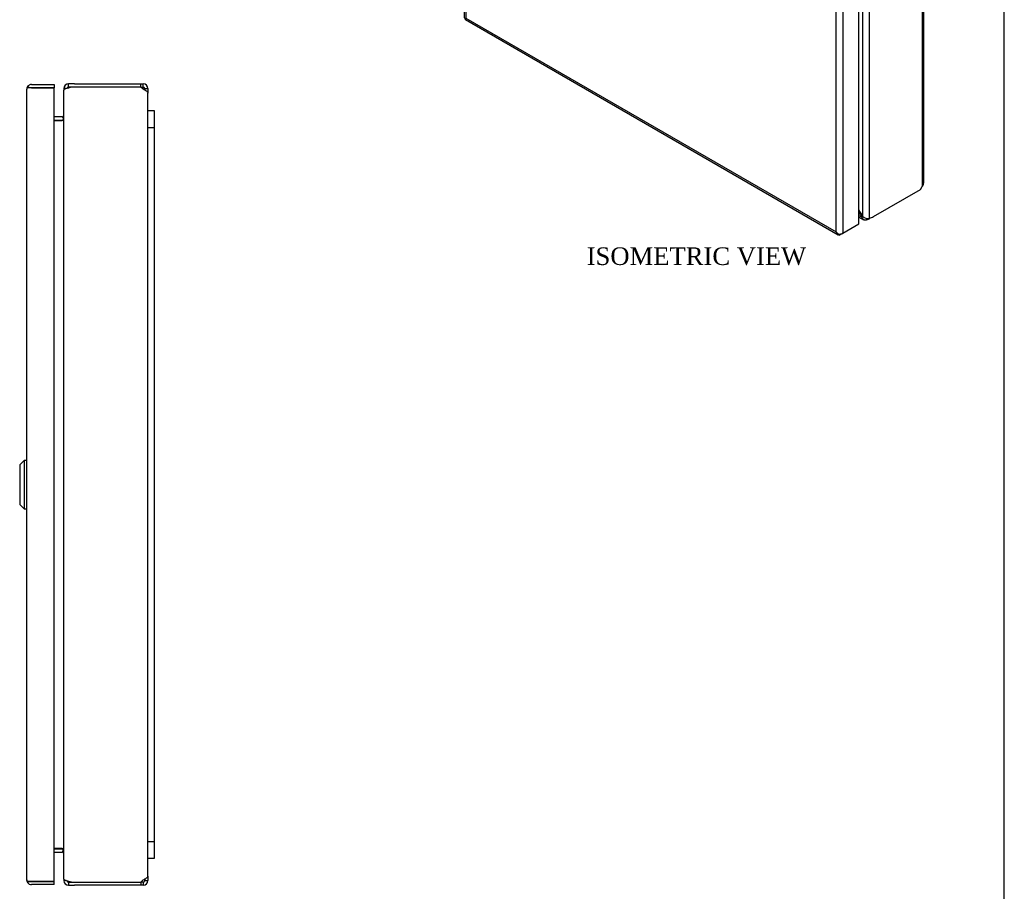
# Model space of a CAD drawing. Header units: inches. Extents: x 0.2 to 77.9, y -0.5 to 51.8.
# Tile 4 of 5: x 55.5 to 77.9, y 14.2 to 34. Entities that reach past the tile are written whole.
import ezdxf
from ezdxf.enums import TextEntityAlignment as Align

# ---------------------------------------------------------------- set-up
doc = ezdxf.new("R2010")
doc.units = ezdxf.units.IN
doc.header["$MEASUREMENT"] = 0
for name, color, linetype in [('COM56537-2', 7, 'Continuous'), ('COM56538-2', 7, 'Continuous'), ('COM71233-2', 7, 'Continuous'), ('Default', 7, 'Continuous'), ('GSK11134', 7, 'Continuous'), ('LOK10000', 7, 'Continuous')]:
    doc.layers.add(name, color=color, linetype=linetype)
doc.styles.add('SEACAD_Times_New_Roman', font='times.ttf')

# ---------------------------------------------------------------- blocks, each defined once
blk = doc.blocks.new('SE')
at = {"layer": 'COM56537-2', "color": 7, "linetype": 'Continuous'}
for p, q in [((67.454, 49.848), (66.388, 49.232)), ((67.529, 49.849), (67.454, 49.848)), ((67.529, 49.849), (75.939, 44.994)), ((75.962, 45.017), (67.613, 49.837)), ((74.653, 44.178), (66.269, 49.018)), ((74.763, 44.291), (66.312, 49.17)), ((74.87, 44.335), (75.937, 44.951)), ((75.937, 44.951), (75.939, 44.994)), ((75.937, 44.892), (75.937, 44.951)), ((75.937, 44.892), (75.939, 44.935)), ((75.939, 44.935), (75.939, 44.994)), ((75.941, 44.977), (75.954, 44.985)), ((75.954, 44.985), (75.941, 44.976)), ((74.87, 44.276), (75.937, 44.892)), ((74.763, 44.233), (74.763, 44.291)), ((74.87, 44.276), (74.87, 44.335)), ((74.623, 44.155), (74.674, 44.184)), ((74.704, 44.208), (74.653, 44.178)), ((74.696, 44.203), (74.71, 44.211)), ((74.588, 29.54), (74.653, 29.503)), ((74.635, 29.583), (74.616, 29.572)), ((74.677, 29.517), (74.653, 29.503)), ((74.588, 29.503), (74.694, 29.442)), ((74.763, 29.475), (74.763, 29.439))]:
    blk.add_line(p, q, dxfattribs=at)
for centre, radius, start, end in [((67.555, 49.737), 0.115, 60, 103.25), ((66.425, 49.057), 0.16, 134.6945, 193.7908), ((74.855, 44.092), 0.22, 114.7676, 156.7471)]:
    blk.add_arc(centre, radius, start, end, dxfattribs=at)
for centre, major_axis, start_param, end_param in [((66.658, 49.076), (-0.382, 0), 5.497787, 5.844077), ((66.49, 49.071), (0.191, -0.331), 4.542538, 4.74814), ((57.15, 42.879), (9.502, -16.457), -4.681753, -4.676638), ((74.6, 44.491), (0.382, 0), 5.151497, 5.497787), ((74.6, 44.432), (0.382, 0), 5.151497, 5.497787), ((83.772, 27.509), (9.502, -16.457), -3.177344, -3.169315), ((74.432, 44.486), (-0.191, 0.331), 3.105841, 3.311444), ((74.483, 44.516), (-0.191, 0.331), 3.141593, 3.311444), ((83.772, 35.642), (-9.502, 16.457), -4.679458, -4.676638), ((74.432, 29.45), (-0.191, 0.331), 4.542538, 4.74814), ((74.6, 29.639), (0.382, 0), -1.131688, -0.901725)]:
    blk.add_ellipse(centre, major_axis=major_axis, ratio=0.57735, start_param=start_param, end_param=end_param, dxfattribs=at)
for points, knots in [([(75.939, 44.994), (75.944, 45.002), (75.949, 45.009), (75.957, 45.016), (75.96, 45.018), (75.964, 45.015), (75.965, 45.012), (75.963, 45.001), (75.96, 44.993), (75.954, 44.985)], [0, 0, 0, 0, 0.25, 0.25, 0.5, 0.5, 0.75, 0.75, 1, 1, 1, 1]), ([(75.939, 44.95), (75.939, 44.954), (75.939, 44.961), (75.94, 44.969), (75.941, 44.975), (75.941, 44.978), (75.941, 44.979), (75.941, 44.979)], [0, 0, 0, 0, 0.0981664, 0.2040624, 0.3183117, 0.4409425, 0.4854049, 0.4854049, 0.4854049, 0.4854049]), ([(74.704, 44.208), (74.707, 44.209), (74.711, 44.211), (74.72, 44.216), (74.724, 44.219), (74.735, 44.224), (74.74, 44.226), (74.751, 44.23), (74.757, 44.232), (74.763, 44.233)], [0, 0, 0, 0, 0.25, 0.25, 0.5, 0.5, 0.75, 0.75, 1, 1, 1, 1]), ([(74.763, 29.439), (74.761, 29.439), (74.757, 29.437), (74.752, 29.436), (74.746, 29.434), (74.741, 29.433), (74.736, 29.433), (74.73, 29.433), (74.725, 29.433), (74.72, 29.433), (74.715, 29.434), (74.71, 29.435), (74.706, 29.437), (74.701, 29.439), (74.697, 29.441), (74.689, 29.445), (74.679, 29.453), (74.669, 29.465), (74.663, 29.476), (74.659, 29.484), (74.655, 29.493), (74.654, 29.5), (74.653, 29.503)], [0, 0, 0, 0, 0.037203, 0.074315, 0.111334, 0.148258, 0.185084, 0.22181, 0.258435, 0.294955, 0.331369, 0.367674, 0.403869, 0.439952, 0.47592, 0.511772, 0.636136, 0.758975, 0.819859, 0.880331, 0.940381, 1, 1, 1, 1])]:
    blk.add_open_spline(points, degree=3, knots=knots, dxfattribs=at)
at = {"layer": 'COM56538-2', "color": 7, "linetype": 'Continuous'}
for p, q in [((66.214, 49.071), (66.214, 48.948)), ((66.276, 49.114), (66.245, 49.131)), ((66.269, 49.018), (66.245, 49.005)), ((66.245, 49.005), (66.245, 48.93)), ((66.306, 48.949), (66.287, 48.938)), ((75.937, 44.892), (74.87, 44.276)), ((75.988, 44.862), (74.921, 44.247)), ((75.937, 44.892), (75.988, 44.862)), ((75.975, 44.872), (75.937, 44.892)), ((75.975, 44.872), (76.026, 44.843)), ((76.026, 44.843), (75.988, 44.862)), ((76.011, 44.853), (76.026, 44.861)), ((76.012, 44.853), (76.026, 44.861)), ((76.026, 44.843), (76.026, 30.192)), ((76.058, 30.271), (76.058, 44.852)), ((74.87, 44.276), (74.921, 44.247)), ((74.693, 44.152), (74.642, 44.123)), ((74.728, 44.166), (74.677, 44.137)), ((74.677, 29.517), (74.677, 44.137)), ((74.734, 44.17), (74.72, 44.161)), ((74.779, 44.205), (74.83, 44.175)), ((74.83, 29.478), (74.83, 44.175)), ((75.988, 30.128), (76.026, 30.192)), ((74.921, 29.512), (75.988, 30.128))]:
    blk.add_line(p, q, dxfattribs=at)
for centre, radius, start, end in [((74.703, 44.353), 0.218, 263.0938, 305.3914), ((75.942, 30.271), 0.115, 316.75, 0), ((74.787, 29.632), 0.16, 226.2887, 285.2261)]:
    blk.add_arc(centre, radius, start, end, dxfattribs=at)
for centre, major_axis, start_param, end_param in [((66.337, 48.891), (0.191, 0.331), 0.901725, 1.131688), ((66.089, 48.84), (-0.191, 0.331), 4.676638, 4.88224), ((76.122, 53.832), (-9.502, 16.457), 1.535045, 1.537901), ((74.87, 43.964), (0.191, 0.331), 0.785398, 1.131688), ((64.8, 60.369), (-9.502, 16.457), 3.169279, 3.177344), ((74.833, 43.792), (0.191, -0.331), 2.971742, 3.177344), ((74.884, 43.821), (0.191, -0.331), 2.971742, 3.141593), ((74.921, 43.935), (0.191, 0.331), 0.785398, 1.131688), ((64.8, 24.689), (9.502, -16.457), 1.535045, 1.540122), ((74.833, 29.681), (0.191, -0.331), 4.676638, 4.88224), ((74.921, 29.825), (-0.191, -0.331), 0.439108, 0.785398)]:
    blk.add_ellipse(centre, major_axis=major_axis, ratio=0.57735, start_param=start_param, end_param=end_param, dxfattribs=at)
for points, knots in [([(66.245, 49.005), (66.244, 49.006), (66.241, 49.009), (66.236, 49.014), (66.233, 49.019), (66.229, 49.024), (66.226, 49.03), (66.223, 49.035), (66.22, 49.041), (66.218, 49.046), (66.216, 49.052), (66.215, 49.057), (66.214, 49.063), (66.213, 49.073), (66.214, 49.086), (66.219, 49.1), (66.225, 49.11), (66.231, 49.118), (66.238, 49.125), (66.243, 49.129), (66.245, 49.131)], [0, 0, 0, 0, 0.039708, 0.079608, 0.1197, 0.159978, 0.200442, 0.241088, 0.281914, 0.322916, 0.364092, 0.405438, 0.446952, 0.48863, 0.614447, 0.741619, 0.805765, 0.870219, 0.934968, 1, 1, 1, 1]), ([(76.014, 44.852), (76.014, 44.852), (76.013, 44.853), (76.009, 44.855), (76, 44.858), (75.993, 44.862), (75.988, 44.865)], [0.4854049, 0.4854049, 0.4854049, 0.4854049, 0.5714539, 0.7089602, 0.8522655, 1, 1, 1, 1]), ([(76.026, 44.861), (76.036, 44.861), (76.044, 44.86), (76.055, 44.856), (76.058, 44.854), (76.058, 44.849), (76.055, 44.847), (76.044, 44.844), (76.036, 44.843), (76.026, 44.843)], [0, 0, 0, 0, 0.25, 0.25, 0.5, 0.5, 0.75, 0.75, 1, 1, 1, 1]), ([(74.779, 44.205), (74.775, 44.2), (74.771, 44.196), (74.762, 44.188), (74.757, 44.185), (74.747, 44.179), (74.743, 44.176), (74.736, 44.172), (74.734, 44.17), (74.732, 44.169)], [0, 0, 0, 0, 0.25, 0.25, 0.5, 0.5, 0.75, 0.75, 0.90363, 0.90363, 0.90363, 0.90363])]:
    blk.add_open_spline(points, degree=3, knots=knots, dxfattribs=at)
at = {"layer": 'COM71233-2', "color": 7, "linetype": 'Continuous'}
for p, q in [((66.077, 49.027), (65.711, 48.816)), ((74.537, 44.142), (66.077, 49.027)), ((65.629, 48.742), (65.629, 34.033)), ((65.649, 48.734), (65.63, 48.732)), ((65.66, 48.787), (65.711, 48.816)), ((65.711, 48.816), (74.172, 43.931)), ((65.66, 48.669), (65.66, 48.67)), ((74.07, 43.814), (65.66, 48.669)), ((65.66, 48.669), (65.66, 34.019)), ((65.66, 48.669), (65.66, 48.669)), ((65.66, 48.669), (65.66, 48.669)), ((65.66, 48.669), (65.66, 48.669)), ((65.66, 48.669), (65.66, 48.669)), ((74.172, 43.931), (74.537, 44.142)), ((74.172, 43.873), (74.537, 44.084)), ((74.537, 44.084), (74.172, 43.873)), ((74.588, 44.054), (74.223, 43.843)), ((74.537, 44.142), (74.537, 44.084)), ((74.588, 44.054), (74.537, 44.084)), ((74.588, 29.345), (74.588, 44.054)), ((74.136, 43.852), (74.07, 43.814)), ((74.07, 43.814), (74.136, 43.852)), ((74.07, 29.163), (74.07, 43.814)), ((74.07, 43.814), (74.07, 43.814)), ((74.07, 43.814), (74.07, 43.814)), ((74.07, 43.814), (74.07, 43.814)), ((74.07, 43.814), (74.07, 43.814)), ((74.136, 43.852), (74.11, 43.859)), ((74.136, 43.852), (74.129, 43.826)), ((74.172, 43.873), (74.136, 43.852)), ((74.136, 43.852), (74.172, 43.872)), ((74.172, 43.873), (74.172, 43.873)), ((74.172, 43.873), (74.172, 43.873)), ((74.172, 43.872), (74.172, 43.873)), ((74.172, 43.872), (74.172, 43.873)), ((74.223, 43.843), (74.223, 29.134)), ((65.657, 33.984), (74.118, 29.099)), ((65.66, 34.019), (74.07, 29.163)), ((65.66, 34.019), (65.66, 34.019)), ((65.66, 34.019), (65.66, 34.019)), ((65.66, 34.018), (65.66, 34.019)), ((65.66, 34.019), (65.66, 34.019)), ((74.223, 29.134), (74.588, 29.345)), ((74.07, 29.163), (74.07, 29.163)), ((74.07, 29.163), (74.07, 29.163)), ((74.07, 29.163), (74.07, 29.163)), ((74.07, 29.163), (74.07, 29.163)), ((74.07, 29.163), (74.07, 29.163)), ((74.121, 29.121), (74.11, 29.106)), ((74.223, 29.134), (74.172, 29.105))]:
    blk.add_line(p, q, dxfattribs=at)
for centre, radius, start, end in [((65.76, 48.755), 0.132, 190.1526, 220.7154), ((65.85, 48.736), 0.201, 177.8102, 199.2147), ((74.246, 43.698), 0.21, 130.3254, 146.5936), ((74.058, 44.024), 0.21, 273.4064, 289.6746), ((74.222, 29.294), 0.201, 220.7853, 242.1898), ((74.195, 29.207), 0.132, 199.2846, 229.8474)]:
    blk.add_arc(centre, radius, start, end, dxfattribs=at)
for centre, major_axis, start_param, end_param in [((65.737, 48.742), (0.108, 0), 2.356194, 3.306936), ((65.711, 48.728), (0.054, 0.0935), 0.785398, 1.73614), ((74.172, 43.843), (0.054, 0.0935), 0.785398, 1.73614), ((74.146, 43.887), (0.108, 0), 4.547046, 5.497787), ((65.737, 34.033), (0.108, 0), 3.141593, 3.306936), ((65.711, 34.077), (0.054, 0.0935), 2.976249, 3.141593), ((74.172, 29.193), (0.054, 0.0935), 2.976249, 3.926991), ((74.146, 29.178), (0.108, 0), 4.547046, 5.497787)]:
    blk.add_ellipse(centre, major_axis=major_axis, ratio=0.57735, start_param=start_param, end_param=end_param, dxfattribs=at)
for points in [[(65.63, 34.023), (65.632, 34.022), (65.636, 34.02), (65.646, 34.019), (65.652, 34.018), (65.66, 34.019)], [(65.649, 33.99), (65.649, 33.993), (65.65, 33.996), (65.653, 34.006), (65.656, 34.012), (65.66, 34.018)]]:
    blk.add_open_spline(points, degree=3, knots=[0, 0, 0, 0, 0.5, 0.5, 1, 1, 1, 1], dxfattribs=at)
at = {"layer": 'LOK10000', "color": 7, "linetype": 'Continuous'}
for p, q in [((72.601, 37.654), (72.559, 37.63)), ((72.445, 37.378), (72.445, 37.296)), ((72.565, 37.276), (72.98, 37.036)), ((72.607, 37.252), (72.565, 37.227)), ((72.984, 36.985), (72.565, 37.227)), ((72.763, 36.745), (72.834, 36.704)), ((73.109, 36.677), (73.151, 36.701))]:
    blk.add_line(p, q, dxfattribs=at)
for major_axis in [(-0.225, 0.39), (0.156, -0.271)]:
    blk.add_ellipse((72.763, 37.112), major_axis=major_axis, ratio=0.57735, dxfattribs=at)
for centre, major_axis, start_param, end_param in [((72.834, 37.153), (-0.275, 0.476), 0, 0.785398), ((72.834, 37.153), (-0.275, 0.476), 2.356194, 6.283185), ((72.876, 37.178), (-0.275, 0.476), 3.141593, 6.283185), ((72.785, 37.125), (0.156, -0.271), 3.209527, 6.215251), ((72.785, 37.125), (-0.156, 0.271), 0.689209, 0.881587)]:
    blk.add_ellipse(centre, major_axis=major_axis, ratio=0.57735, start_param=start_param, end_param=end_param, dxfattribs=at)
blk = doc.blocks.new('SE4')
at = {"layer": 'COM56537-2', "color": 7, "linetype": 'Continuous'}
for p, q in [((56.59, 32.417), (56.538, 32.417)), ((56.538, 32.417), (56.538, 32.383)), ((56.776, 32.525), (56.646, 32.525)), ((56.646, 32.453), (56.646, 32.525)), ((56.776, 32.453), (56.646, 32.453)), ((56.776, 32.525), (58.284, 32.525)), ((58.284, 32.453), (58.284, 32.525)), ((58.284, 32.525), (58.338, 32.525)), ((58.284, 32.453), (58.338, 32.453)), ((58.338, 32.453), (58.338, 32.525)), ((58.374, 32.417), (58.446, 32.417)), ((58.374, 32.417), (58.374, 32.383)), ((58.446, 32.417), (58.446, 32.316)), ((56.502, 31.775), (56.32, 31.775)), ((56.511, 31.776), (56.525, 31.718)), ((56.32, 31.703), (56.502, 31.703)), ((56.502, 15.157), (56.32, 15.157)), ((56.32, 15.085), (56.502, 15.085)), ((56.511, 15.084), (56.525, 15.143)), ((58.446, 14.544), (58.446, 14.443)), ((56.538, 14.478), (56.538, 14.443)), ((56.59, 14.443), (56.538, 14.443)), ((56.646, 14.407), (56.776, 14.407)), ((56.646, 14.407), (56.646, 14.335)), ((56.646, 14.335), (56.776, 14.335)), ((58.284, 14.335), (56.776, 14.335)), ((58.284, 14.407), (58.284, 14.335)), ((58.338, 14.407), (58.284, 14.407)), ((58.338, 14.335), (58.284, 14.335)), ((58.338, 14.407), (58.338, 14.335)), ((58.374, 14.477), (58.374, 14.443)), ((58.374, 14.443), (58.446, 14.443))]:
    blk.add_line(p, q, dxfattribs=at)
for centre, radius, start, end in [((56.646, 32.417), 0.108, 90, 180), ((56.646, 32.417), 0.036, 90, 170.8637), ((58.338, 32.417), 0.108, 0, 90), ((58.338, 32.417), 0.036, 0, 90), ((56.502, 31.811), 0.036, 270, 283.7569), ((56.502, 31.811), 0.036, 283.7569, 0), ((56.502, 31.811), 0.108, 270, 278.7068), ((56.502, 15.049), 0.108, 81.2932, 90), ((56.502, 15.049), 0.036, 76.2431, 90), ((56.502, 15.049), 0.036, 0, 76.2431), ((56.646, 14.443), 0.108, 180, 270), ((56.646, 14.443), 0.036, 189.1363, 270), ((58.338, 14.443), 0.036, 270, 0), ((58.338, 14.443), 0.108, 270, 360)]:
    blk.add_arc(centre, radius, start, end, dxfattribs=at)
at = {"layer": 'COM56538-2', "color": 7, "linetype": 'Continuous'}
for p, q in [((58.284, 32.453), (56.776, 32.453)), ((58.338, 32.402), (58.284, 32.453)), ((56.538, 14.478), (56.538, 32.383)), ((58.446, 14.544), (58.446, 32.316)), ((56.32, 31.692), (56.502, 31.692)), ((56.511, 31.692), (56.502, 31.692)), ((56.502, 15.169), (56.32, 15.169)), ((56.502, 15.169), (56.511, 15.169)), ((56.776, 14.407), (58.284, 14.407)), ((58.284, 14.407), (58.338, 14.459))]:
    blk.add_line(p, q, dxfattribs=at)
for centre, radius, start, end in [((56.776, 32.071), 0.382, 90, 109.841), ((56.398, 31.776), 0.14, 323.3954, 356.8057), ((56.396, 15.084), 0.142, 3.4266, 36.3724), ((56.776, 14.79), 0.382, 250.159, 270)]:
    blk.add_arc(centre, radius, start, end, dxfattribs=at)
for points, knots in [([(56.646, 32.431), (56.644, 32.43), (56.64, 32.429), (56.633, 32.428), (56.627, 32.427), (56.621, 32.425), (56.615, 32.424), (56.609, 32.423), (56.603, 32.421), (56.597, 32.42), (56.592, 32.418), (56.586, 32.417), (56.581, 32.415), (56.577, 32.413), (56.572, 32.412), (56.564, 32.409), (56.554, 32.404), (56.546, 32.398), (56.542, 32.394), (56.54, 32.39), (56.538, 32.387), (56.538, 32.384), (56.538, 32.383)], [0, 0, 0, 0, 0.037203, 0.074315, 0.111334, 0.148258, 0.185084, 0.22181, 0.258435, 0.294955, 0.331369, 0.367674, 0.403869, 0.439952, 0.47592, 0.511772, 0.636136, 0.758975, 0.819859, 0.880331, 0.940381, 1, 1, 1, 1]), ([(58.446, 32.316), (58.446, 32.323), (58.443, 32.331), (58.433, 32.345), (58.425, 32.352), (58.405, 32.366), (58.393, 32.373), (58.366, 32.388), (58.352, 32.395), (58.338, 32.402)], [0, 0, 0, 0, 0.25, 0.25, 0.5, 0.5, 0.75, 0.75, 1, 1, 1, 1]), ([(58.338, 14.459), (58.352, 14.466), (58.366, 14.473), (58.393, 14.487), (58.405, 14.494), (58.425, 14.509), (58.433, 14.516), (58.443, 14.53), (58.446, 14.537), (58.446, 14.544)], [0, 0, 0, 0, 0.25, 0.25, 0.5, 0.5, 0.75, 0.75, 1, 1, 1, 1]), ([(56.538, 14.478), (56.538, 14.477), (56.538, 14.475), (56.539, 14.473), (56.54, 14.47), (56.541, 14.468), (56.543, 14.466), (56.545, 14.463), (56.548, 14.461), (56.551, 14.459), (56.555, 14.457), (56.559, 14.455), (56.563, 14.453), (56.571, 14.449), (56.584, 14.445), (56.599, 14.44), (56.613, 14.437), (56.624, 14.435), (56.635, 14.432), (56.642, 14.431), (56.646, 14.43)], [0, 0, 0, 0, 0.039708, 0.079608, 0.1197, 0.159978, 0.200442, 0.241088, 0.281914, 0.322916, 0.364092, 0.405438, 0.446952, 0.48863, 0.614447, 0.741619, 0.805765, 0.870219, 0.934968, 1, 1, 1, 1])]:
    blk.add_open_spline(points, degree=3, knots=knots, dxfattribs=at)
at = {"layer": 'COM71233-2', "color": 7, "linetype": 'Continuous'}
for p, q in [((55.753, 32.438), (55.715, 32.465)), ((55.803, 32.438), (55.715, 32.438)), ((55.803, 32.438), (55.753, 32.438)), ((55.803, 32.51), (56.32, 32.51)), ((55.803, 32.438), (55.803, 32.438)), ((55.803, 32.438), (56.32, 32.438)), ((56.32, 32.438), (55.803, 32.438)), ((56.32, 32.51), (56.32, 32.438)), ((56.32, 14.423), (56.32, 32.438)), ((55.695, 14.459), (55.695, 32.402)), ((55.695, 32.402), (55.695, 32.402)), ((55.695, 32.402), (55.695, 32.402)), ((55.695, 32.402), (55.695, 32.402)), ((55.695, 14.459), (55.695, 14.459)), ((55.695, 14.459), (55.695, 14.459)), ((55.695, 14.459), (55.695, 14.458)), ((55.803, 14.423), (55.715, 14.423)), ((55.753, 14.423), (55.715, 14.396)), ((55.753, 14.423), (55.803, 14.423)), ((55.803, 14.423), (56.32, 14.423)), ((55.803, 14.423), (55.803, 14.423)), ((56.32, 14.423), (55.803, 14.423)), ((56.32, 14.351), (55.803, 14.351)), ((56.32, 14.351), (56.32, 14.423))]:
    blk.add_line(p, q, dxfattribs=at)
for centre, radius, start, end in [((55.803, 32.402), 0.108, 144.4735, 179.7825), ((55.803, 32.402), 0.108, 90, 144.4735), ((55.803, 32.402), 0.036, 90, 93.7902), ((55.803, 32.402), 0.108, 179.8992, 180), ((55.803, 14.459), 0.108, 180, 180.1008), ((55.803, 14.459), 0.108, 180.2175, 215.5265), ((55.803, 14.459), 0.108, 215.5265, 270), ((55.803, 14.459), 0.036, 266.2098, 270)]:
    blk.add_arc(centre, radius, start, end, dxfattribs=at)
for points in [[(55.715, 32.438), (55.709, 32.432), (55.704, 32.426), (55.697, 32.414), (55.695, 32.408), (55.695, 32.402)], [(55.715, 14.423), (55.709, 14.429), (55.704, 14.435), (55.697, 14.447), (55.695, 14.453), (55.695, 14.459)]]:
    blk.add_open_spline(points, degree=3, knots=[0, 0, 0, 0, 0.5, 0.5, 1, 1, 1, 1], dxfattribs=at)
at = {"layer": 'GSK11134', "color": 7, "linetype": 'Continuous'}
for p, q in [((58.596, 31.911), (58.446, 31.911)), ((58.596, 31.536), (58.596, 31.911)), ((58.446, 31.536), (58.596, 31.536)), ((58.596, 15.324), (58.596, 31.536)), ((58.596, 15.324), (58.446, 15.324)), ((58.596, 14.949), (58.596, 15.324)), ((58.446, 14.949), (58.596, 14.949))]:
    blk.add_line(p, q, dxfattribs=at)
at = {"layer": 'LOK10000', "color": 7, "linetype": 'Continuous'}
for p, q in [((55.635, 23.98), (55.535, 23.88)), ((55.635, 23.98), (55.635, 22.88)), ((55.695, 23.98), (55.635, 23.98)), ((55.535, 23.88), (55.535, 22.98)), ((55.535, 22.98), (55.635, 22.88)), ((55.635, 22.88), (55.695, 22.88))]:
    blk.add_line(p, q, dxfattribs=at)
blk = doc.blocks.new('BORDER')
at = {"layer": 'Default', "color": 7, "linetype": 'Continuous'}
blk.add_line((0, 0), (0, 27.86), dxfattribs=at)

msp = doc.modelspace()

# ---------------------------------------------------------------- block references
at = {"layer": 'Default', "color": 7, "xscale": 1.855, "yscale": 1.855, "zscale": 1.855}
msp.add_blockref('BORDER', (77.888, 0.072), dxfattribs=at)
at = {"layer": 'Default'}
for name in ['SE', 'SE4']:
    msp.add_blockref(name, (0, 0), dxfattribs=at)

# ---------------------------------------------------------------- texts
at = {"layer": 'Default', "color": 7, "linetype": 'Continuous', "style": 'SEACAD_Times_New_Roman'}
msp.add_text('ISOMETRIC VIEW', height=0.4, dxfattribs=at).set_placement((68.407, 28.814), align=Align.TOP_LEFT)

doc.saveas('drawing.dxf')
